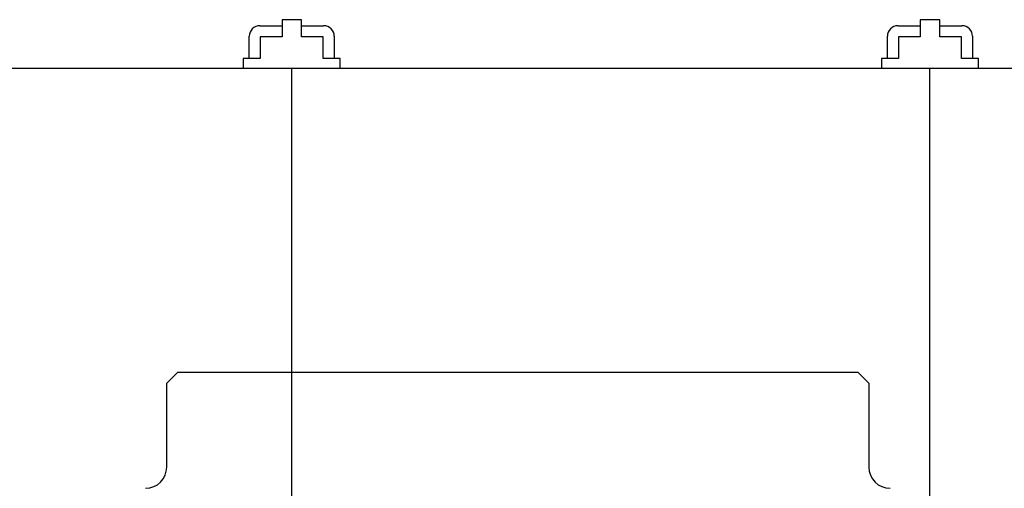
# Model space of a CAD drawing. Header units: millimetres. Extents: x 5 to 415, y 5 to 292.
# Tile 22 of 35: x 107 to 153, y 146 to 168. Entities that reach past the tile are written whole.
import ezdxf

# ---------------------------------------------------------------- set-up
doc = ezdxf.new("R2010")
doc.units = ezdxf.units.MM
doc.layers.add('TRAIT-FORT', color=4, linetype='Continuous', lineweight=25)

msp = doc.modelspace()

# ---------------------------------------------------------------- linework, layer by layer
at = {"color": 7, "linetype": 'Continuous'}
for p, q in [((113.63916, 151.04801), (114.13916, 151.54801)), ((146.13916, 151.54801), (114.13916, 151.54801)), ((146.13916, 151.54801), (146.63916, 151.04801)), ((113.63916, 147.09801), (113.63916, 151.04801)), ((146.63916, 151.04801), (146.63916, 147.09801))]:
    msp.add_line(p, q, dxfattribs=at)
for centre, start, end in [((112.63916, 147.09801), 270.000055, 359.999945), ((147.63916, 147.09801), 180.000055, 269.999945)]:
    msp.add_arc(centre, 1, start, end, dxfattribs=at)
at = {"layer": 'TRAIT-FORT', "color": 4, "linetype": 'Continuous', "lineweight": 25}
for p, q in [((119.05666, 168.13051), (119.05666, 167.33051)), ((119.97166, 168.13051), (119.05666, 168.13051)), ((119.97166, 167.33051), (119.97166, 168.13051)), ((149.05666, 168.13051), (149.05666, 167.33051)), ((149.97166, 168.13051), (149.05666, 168.13051)), ((149.97166, 167.33051), (149.97166, 168.13051)), ((118.01416, 167.84801), (119.05666, 167.84801)), ((119.97166, 167.84801), (121.01416, 167.84801)), ((148.01416, 167.84801), (149.05666, 167.84801)), ((149.97166, 167.84801), (151.01416, 167.84801)), ((117.51416, 166.30551), (117.51416, 167.34801)), ((118.03166, 167.33051), (118.03166, 166.30551)), ((119.05666, 167.33051), (118.03166, 167.33051)), ((120.99666, 167.33051), (119.97166, 167.33051)), ((120.99666, 166.30551), (120.99666, 167.33051)), ((121.51416, 167.34801), (121.51416, 166.30551)), ((147.51416, 166.30551), (147.51416, 167.34801)), ((148.03166, 167.33051), (148.03166, 166.30551)), ((149.05666, 167.33051), (148.03166, 167.33051)), ((150.99666, 167.33051), (149.97166, 167.33051)), ((150.99666, 166.30551), (150.99666, 167.33051)), ((151.51416, 167.34801), (151.51416, 166.30551)), ((117.23166, 166.30551), (117.23166, 165.84801)), ((118.03166, 166.30551), (117.23166, 166.30551)), ((121.79666, 166.30551), (120.99666, 166.30551)), ((121.79666, 165.84801), (121.79666, 166.30551)), ((147.23166, 166.30551), (147.23166, 165.84801)), ((148.03166, 166.30551), (147.23166, 166.30551)), ((151.79666, 166.30551), (150.99666, 166.30551)), ((151.79666, 165.84801), (151.79666, 166.30551)), ((89.51416, 165.84801), (119.51416, 165.84801)), ((119.51416, 135.84801), (119.51416, 165.84801)), ((119.51416, 165.84801), (149.51416, 165.84801)), ((149.51416, 135.84801), (149.51416, 165.84801)), ((149.51416, 165.84801), (179.51416, 165.84801))]:
    msp.add_line(p, q, dxfattribs=at)
for centre, start, end in [((118.01416, 167.34801), 90, 180), ((121.01416, 167.34801), 0, 90), ((148.01416, 167.34801), 90, 180), ((151.01416, 167.34801), 0, 90)]:
    msp.add_arc(centre, 0.5, start, end, dxfattribs=at)

doc.saveas('drawing.dxf')
